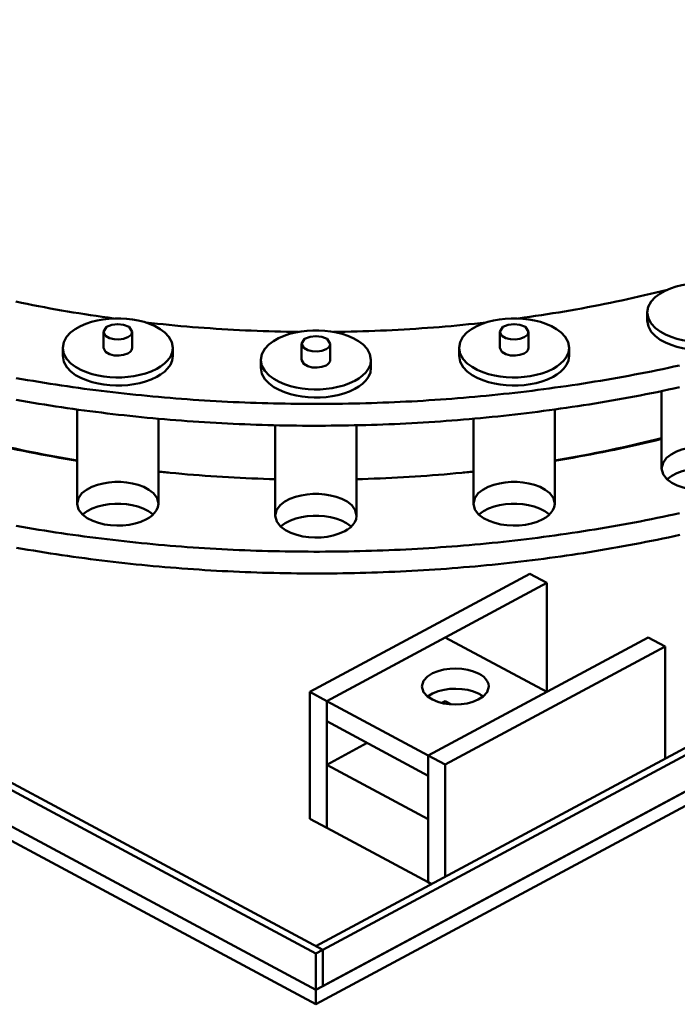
# Model space of a CAD drawing. Header units: millimetres. Extents: x 0 to 841, y 0 to 594.
# Tile 18 of 32: x 279 to 303, y 284 to 319. Entities that reach past the tile are written whole.
import ezdxf

# ---------------------------------------------------------------- set-up
doc = ezdxf.new("R2010")
doc.units = ezdxf.units.MM
doc.layers.add('VIS', color=7, linetype='CONTINUOUS', lineweight=50)

msp = doc.modelspace()

# ---------------------------------------------------------------- linework, layer by layer
at = {"layer": 'VIS'}
for points in [[(228.694, 319.068), (290.24, 286.024)], [(228.453, 318.939), (290, 285.895)], [(290, 286.153), (351.066, 318.939)], [(290.24, 286.024), (351.306, 318.81)], [(228.453, 317.648), (290, 284.604)], [(228.453, 317.648), (290, 284.604)], [(290, 284.604), (351.547, 317.648)], [(290.24, 284.733), (351.306, 317.519)], [(228.453, 317.132), (290, 284.088)], [(290, 284.088), (351.547, 317.132)], [(305.674, 308.663), (305.637, 308.868), (305.536, 309.051), (305.393, 309.205), (305.226, 309.332), (305.044, 309.435), (304.851, 309.519), (304.652, 309.585), (304.449, 309.637), (304.242, 309.674), (304.034, 309.699), (303.824, 309.711), (303.614, 309.711), (303.405, 309.699), (303.197, 309.674), (302.99, 309.637), (302.787, 309.585), (302.588, 309.519), (302.395, 309.435), (302.213, 309.332), (302.046, 309.205), (301.903, 309.051), (301.802, 308.868), (301.764, 308.663)], [(297.185, 308.454), (297.39, 308.482), (297.595, 308.512), (297.801, 308.542), (298.006, 308.573), (298.211, 308.604), (298.416, 308.637), (298.621, 308.671), (298.825, 308.705), (299.03, 308.74), (299.234, 308.776), (299.438, 308.813), (299.642, 308.851), (299.846, 308.89), (300.05, 308.929), (300.253, 308.97), (300.457, 309.011), (300.66, 309.053), (300.863, 309.096), (301.065, 309.14), (301.268, 309.185), (301.47, 309.231), (301.672, 309.278), (301.874, 309.326), (302.076, 309.374), (302.277, 309.424), (302.479, 309.474)], [(297.185, 308.454), (297.39, 308.482), (297.595, 308.512), (297.801, 308.542), (298.006, 308.573), (298.211, 308.604), (298.416, 308.637), (298.621, 308.671), (298.825, 308.705), (299.03, 308.74), (299.234, 308.776), (299.438, 308.813), (299.642, 308.851), (299.846, 308.89), (300.05, 308.929), (300.253, 308.97), (300.457, 309.011), (300.66, 309.053), (300.863, 309.096), (301.065, 309.14), (301.268, 309.185), (301.47, 309.231), (301.672, 309.278), (301.874, 309.326), (302.076, 309.374), (302.277, 309.424), (302.479, 309.474)], [(279.34, 309.053), (279.543, 309.011), (279.747, 308.97), (279.95, 308.929), (280.154, 308.89), (280.358, 308.851), (280.562, 308.813), (280.766, 308.776), (280.97, 308.74), (281.175, 308.705), (281.379, 308.671), (281.584, 308.637), (281.789, 308.604), (281.994, 308.573), (282.199, 308.542), (282.405, 308.512), (282.61, 308.482), (282.815, 308.454)], [(279.34, 309.053), (279.543, 309.011), (279.747, 308.97), (279.95, 308.929), (280.154, 308.89), (280.358, 308.851), (280.562, 308.813), (280.766, 308.776), (280.97, 308.74), (281.175, 308.705), (281.379, 308.671), (281.584, 308.637), (281.789, 308.604), (281.994, 308.573), (282.199, 308.542), (282.405, 308.512), (282.61, 308.482), (282.815, 308.454)], [(301.764, 308.663), (301.803, 308.454), (301.908, 308.269), (302.054, 308.113), (302.225, 307.986), (302.412, 307.883), (302.608, 307.799), (302.811, 307.734), (303.019, 307.683), (303.229, 307.647), (303.441, 307.624), (303.655, 307.614), (303.868, 307.616), (304.081, 307.631), (304.293, 307.659), (304.502, 307.701), (304.708, 307.757), (304.909, 307.83), (305.102, 307.921)], [(301.764, 308.663), (301.764, 308.376)], [(284.919, 307.407), (284.881, 307.613), (284.78, 307.796), (284.638, 307.95), (284.471, 308.076), (284.288, 308.18), (284.096, 308.263), (283.897, 308.33), (283.693, 308.381), (283.487, 308.419), (283.278, 308.443), (283.069, 308.456), (282.859, 308.456), (282.649, 308.443), (282.441, 308.419), (282.235, 308.381), (282.031, 308.33), (281.832, 308.263), (281.64, 308.18), (281.457, 308.076), (281.29, 307.95), (281.148, 307.796), (281.047, 307.613), (281.009, 307.407)], [(283.474, 307.981), (283.365, 308.151), (283.172, 308.231), (282.964, 308.255), (282.756, 308.231), (282.563, 308.151), (282.454, 307.981)], [(283.956, 308.312), (284.164, 308.289), (284.372, 308.266), (284.579, 308.245), (284.787, 308.224), (284.995, 308.204), (285.203, 308.185), (285.411, 308.167), (285.62, 308.15), (285.828, 308.133), (286.036, 308.118), (286.245, 308.103), (286.453, 308.089), (286.661, 308.075), (286.87, 308.063), (287.079, 308.051), (287.287, 308.04), (287.496, 308.03), (287.705, 308.021), (287.913, 308.013), (288.122, 308.005), (288.331, 307.998), (288.54, 307.992), (288.748, 307.987), (288.957, 307.983), (289.166, 307.979), (289.375, 307.976)], [(283.956, 308.312), (284.164, 308.289), (284.372, 308.266), (284.579, 308.245), (284.787, 308.224), (284.995, 308.204), (285.203, 308.185), (285.411, 308.167), (285.62, 308.15), (285.828, 308.133), (286.036, 308.118), (286.245, 308.103), (286.453, 308.089), (286.661, 308.075), (286.87, 308.063), (287.079, 308.051), (287.287, 308.04), (287.496, 308.03), (287.705, 308.021), (287.913, 308.013), (288.122, 308.005), (288.331, 307.998), (288.54, 307.992), (288.748, 307.987), (288.957, 307.983), (289.166, 307.979), (289.375, 307.976)], [(290.625, 307.976), (290.834, 307.979), (291.043, 307.983), (291.252, 307.987), (291.46, 307.992), (291.669, 307.998), (291.878, 308.005), (292.087, 308.013), (292.295, 308.021), (292.504, 308.03), (292.713, 308.04), (292.921, 308.051), (293.13, 308.063), (293.339, 308.075), (293.547, 308.089), (293.755, 308.103), (293.964, 308.118), (294.172, 308.133), (294.38, 308.15), (294.589, 308.167), (294.797, 308.185), (295.005, 308.204), (295.213, 308.224), (295.421, 308.245), (295.628, 308.266), (295.836, 308.289), (296.044, 308.312)], [(290.625, 307.976), (290.834, 307.979), (291.043, 307.983), (291.252, 307.987), (291.46, 307.992), (291.669, 307.998), (291.878, 308.005), (292.087, 308.013), (292.295, 308.021), (292.504, 308.03), (292.713, 308.04), (292.921, 308.051), (293.13, 308.063), (293.339, 308.075), (293.547, 308.089), (293.755, 308.103), (293.964, 308.118), (294.172, 308.133), (294.38, 308.15), (294.589, 308.167), (294.797, 308.185), (295.005, 308.204), (295.213, 308.224), (295.421, 308.245), (295.628, 308.266), (295.836, 308.289), (296.044, 308.312)], [(298.991, 307.407), (298.953, 307.613), (298.852, 307.796), (298.71, 307.95), (298.543, 308.076), (298.36, 308.18), (298.168, 308.263), (297.969, 308.33), (297.765, 308.381), (297.559, 308.419), (297.351, 308.443), (297.141, 308.456), (296.931, 308.456), (296.722, 308.443), (296.513, 308.419), (296.307, 308.381), (296.103, 308.33), (295.904, 308.263), (295.712, 308.18), (295.529, 308.076), (295.362, 307.95), (295.22, 307.796), (295.119, 307.613), (295.081, 307.407)], [(297.546, 307.981), (297.437, 308.151), (297.244, 308.231), (297.036, 308.255), (296.828, 308.231), (296.635, 308.151), (296.526, 307.981)], [(301.764, 308.376), (301.803, 308.167), (301.908, 307.982), (302.054, 307.827), (302.225, 307.699), (302.412, 307.596), (302.608, 307.513), (302.811, 307.447), (303.019, 307.396), (303.229, 307.36), (303.441, 307.337), (303.655, 307.327), (303.868, 307.33), (304.081, 307.345), (304.293, 307.373), (304.502, 307.414), (304.708, 307.471), (304.909, 307.543), (305.102, 307.634)], [(282.454, 307.981), (282.529, 307.838), (282.674, 307.756), (282.836, 307.716), (283.003, 307.708), (283.168, 307.73), (283.325, 307.787)], [(282.454, 307.981), (282.454, 307.407)], [(283.325, 307.787), (283.361, 307.809), (283.395, 307.835), (283.426, 307.865), (283.451, 307.9), (283.468, 307.939), (283.474, 307.981)], [(283.474, 307.981), (283.474, 307.407)], [(291.955, 306.982), (291.917, 307.187), (291.816, 307.37), (291.674, 307.524), (291.507, 307.651), (291.324, 307.754), (291.132, 307.838), (290.933, 307.904), (290.729, 307.956), (290.523, 307.993), (290.314, 308.018), (290.105, 308.03), (289.895, 308.03), (289.686, 308.018), (289.477, 307.993), (289.271, 307.956), (289.067, 307.904), (288.868, 307.838), (288.676, 307.754), (288.493, 307.651), (288.326, 307.524), (288.184, 307.37), (288.083, 307.187), (288.045, 306.982)], [(290.51, 307.555), (290.401, 307.725), (290.208, 307.805), (290, 307.829), (289.792, 307.805), (289.599, 307.725), (289.49, 307.555)], [(296.526, 307.981), (296.602, 307.838), (296.746, 307.756), (296.908, 307.716), (297.075, 307.708), (297.24, 307.73), (297.397, 307.787)], [(296.526, 307.981), (296.526, 307.407)], [(297.397, 307.787), (297.433, 307.809), (297.468, 307.835), (297.498, 307.865), (297.523, 307.9), (297.54, 307.939), (297.546, 307.981)], [(297.546, 307.981), (297.546, 307.407)], [(289.49, 307.555), (289.565, 307.412), (289.71, 307.33), (289.872, 307.29), (290.039, 307.282), (290.204, 307.305), (290.361, 307.362)], [(289.49, 307.555), (289.49, 306.982)], [(290.361, 307.362), (290.397, 307.384), (290.431, 307.409), (290.462, 307.439), (290.487, 307.474), (290.504, 307.513), (290.51, 307.555)], [(290.51, 307.555), (290.51, 306.982)], [(281.009, 307.407), (281.048, 307.199), (281.152, 307.013), (281.298, 306.858), (281.469, 306.731), (281.656, 306.627), (281.853, 306.544), (282.056, 306.478), (282.263, 306.428), (282.473, 306.391), (282.686, 306.368), (282.899, 306.358), (283.112, 306.361), (283.325, 306.376), (283.537, 306.404), (283.746, 306.446), (283.952, 306.502), (284.153, 306.574), (284.346, 306.665)], [(281.009, 307.407), (281.009, 307.121)], [(282.454, 307.407), (282.529, 307.264), (282.674, 307.182), (282.836, 307.142), (283.003, 307.134), (283.168, 307.156), (283.325, 307.214)], [(283.325, 307.214), (283.361, 307.236), (283.395, 307.261), (283.426, 307.291), (283.451, 307.326), (283.468, 307.365), (283.474, 307.407)], [(284.346, 306.665), (284.487, 306.749), (284.618, 306.848), (284.735, 306.963), (284.831, 307.096), (284.896, 307.246), (284.919, 307.407)], [(284.919, 307.407), (284.919, 307.121)], [(295.081, 307.407), (295.12, 307.199), (295.224, 307.013), (295.37, 306.858), (295.542, 306.731), (295.728, 306.627), (295.925, 306.544), (296.128, 306.478), (296.335, 306.428), (296.546, 306.391), (296.758, 306.368), (296.971, 306.358), (297.185, 306.361), (297.398, 306.376), (297.609, 306.404), (297.819, 306.446), (298.025, 306.502), (298.225, 306.574), (298.419, 306.665)], [(295.081, 307.407), (295.081, 307.121)], [(296.526, 307.407), (296.602, 307.264), (296.746, 307.182), (296.908, 307.142), (297.075, 307.134), (297.24, 307.156), (297.397, 307.214)], [(297.397, 307.214), (297.433, 307.236), (297.468, 307.261), (297.498, 307.291), (297.523, 307.326), (297.54, 307.365), (297.546, 307.407)], [(298.419, 306.665), (298.559, 306.749), (298.69, 306.848), (298.807, 306.963), (298.903, 307.096), (298.968, 307.246), (298.991, 307.407)], [(298.991, 307.407), (298.991, 307.121)], [(279.351, 306.336), (279.552, 306.3), (279.754, 306.266), (279.955, 306.232), (280.157, 306.199), (280.359, 306.166), (280.561, 306.135), (280.763, 306.104), (280.965, 306.073), (281.167, 306.044), (281.37, 306.015), (281.572, 305.987), (281.775, 305.959), (281.977, 305.933), (282.18, 305.907), (282.383, 305.881), (282.586, 305.856), (282.789, 305.832), (282.992, 305.809), (283.195, 305.786), (283.398, 305.765), (283.602, 305.743), (283.805, 305.723), (284.008, 305.703), (284.212, 305.684), (284.415, 305.665), (284.619, 305.647), (284.823, 305.63), (285.027, 305.613), (285.23, 305.598), (285.434, 305.582), (285.638, 305.568), (285.842, 305.554), (286.046, 305.541), (286.25, 305.528), (286.454, 305.517), (286.658, 305.506), (286.862, 305.495), (287.067, 305.485), (287.271, 305.476), (287.475, 305.468), (287.679, 305.46), (287.884, 305.453), (288.088, 305.446), (288.292, 305.44), (288.497, 305.435), (288.701, 305.43), (288.905, 305.427), (289.11, 305.423), (289.314, 305.421), (289.519, 305.419), (289.723, 305.418), (289.927, 305.417), (290.132, 305.417), (290.336, 305.418), (290.541, 305.419), (290.745, 305.422), (290.949, 305.424), (291.154, 305.428), (291.358, 305.432), (291.562, 305.436), (291.767, 305.442), (291.971, 305.448), (292.175, 305.455), (292.38, 305.462), (292.584, 305.47), (292.788, 305.479), (292.992, 305.488), (293.197, 305.498), (293.401, 305.509), (293.605, 305.52), (293.809, 305.532), (294.013, 305.545), (294.217, 305.558), (294.421, 305.572), (294.625, 305.587), (294.829, 305.602), (295.032, 305.618), (295.236, 305.635), (295.44, 305.652), (295.643, 305.67), (295.847, 305.689), (296.05, 305.708), (296.254, 305.729), (296.457, 305.749), (296.66, 305.771), (296.864, 305.793), (297.067, 305.816), (297.27, 305.839), (297.473, 305.863), (297.676, 305.888), (297.879, 305.914), (298.081, 305.94), (298.284, 305.967), (298.486, 305.995), (298.689, 306.023), (298.891, 306.052), (299.093, 306.082), (299.296, 306.113), (299.498, 306.144), (299.699, 306.176), (299.901, 306.208), (300.103, 306.242), (300.304, 306.276), (300.506, 306.31), (300.707, 306.346), (300.908, 306.382), (301.109, 306.419), (301.31, 306.457), (301.511, 306.495), (301.712, 306.534), (301.912, 306.574), (302.113, 306.615), (302.313, 306.656), (302.513, 306.698), (302.713, 306.741), (302.912, 306.785)], [(281.009, 307.121), (281.048, 306.912), (281.152, 306.726), (281.298, 306.571), (281.469, 306.444), (281.656, 306.34), (281.853, 306.257), (282.056, 306.191), (282.263, 306.141), (282.473, 306.105), (282.686, 306.082), (282.899, 306.072), (283.112, 306.074), (283.325, 306.089), (283.537, 306.117), (283.746, 306.159), (283.952, 306.215), (284.153, 306.288), (284.346, 306.378)], [(284.346, 306.378), (284.487, 306.463), (284.618, 306.561), (284.735, 306.676), (284.831, 306.809), (284.896, 306.959), (284.919, 307.121)], [(288.045, 306.982), (288.084, 306.773), (288.188, 306.587), (288.334, 306.432), (288.506, 306.305), (288.692, 306.202), (288.889, 306.118), (289.092, 306.052), (289.299, 306.002), (289.51, 305.966), (289.722, 305.943), (289.935, 305.933), (290.149, 305.935), (290.362, 305.95), (290.573, 305.978), (290.783, 306.02), (290.988, 306.076), (291.189, 306.149), (291.382, 306.24)], [(288.045, 306.982), (288.045, 306.695)], [(289.49, 306.982), (289.565, 306.838), (289.71, 306.757), (289.872, 306.717), (290.039, 306.709), (290.204, 306.731), (290.361, 306.788)], [(290.361, 306.788), (290.397, 306.81), (290.431, 306.836), (290.462, 306.866), (290.487, 306.9), (290.504, 306.94), (290.51, 306.982)], [(291.382, 306.24), (291.523, 306.324), (291.654, 306.422), (291.771, 306.537), (291.867, 306.67), (291.932, 306.82), (291.955, 306.982)], [(291.955, 306.982), (291.955, 306.695)], [(295.081, 307.121), (295.12, 306.912), (295.224, 306.726), (295.37, 306.571), (295.542, 306.444), (295.728, 306.34), (295.925, 306.257), (296.128, 306.191), (296.335, 306.141), (296.546, 306.105), (296.758, 306.082), (296.971, 306.072), (297.185, 306.074), (297.398, 306.089), (297.609, 306.117), (297.819, 306.159), (298.025, 306.215), (298.225, 306.288), (298.419, 306.378)], [(298.419, 306.378), (298.559, 306.463), (298.69, 306.561), (298.807, 306.676), (298.903, 306.809), (298.968, 306.959), (298.991, 307.121)], [(288.045, 306.695), (288.084, 306.486), (288.188, 306.301), (288.334, 306.145), (288.506, 306.018), (288.692, 305.915), (288.889, 305.831), (289.092, 305.765), (289.299, 305.715), (289.51, 305.679), (289.722, 305.656), (289.935, 305.646), (290.149, 305.648), (290.362, 305.663), (290.573, 305.691), (290.783, 305.733), (290.988, 305.789), (291.189, 305.862), (291.382, 305.953)], [(291.382, 305.953), (291.523, 306.037), (291.654, 306.135), (291.771, 306.25), (291.867, 306.383), (291.932, 306.533), (291.955, 306.695)], [(279.351, 305.561), (279.552, 305.526), (279.754, 305.491), (279.955, 305.457), (280.157, 305.424), (280.359, 305.392), (280.561, 305.36), (280.763, 305.329), (280.965, 305.299), (281.167, 305.269), (281.37, 305.241), (281.572, 305.212), (281.775, 305.185), (281.977, 305.158), (282.18, 305.132), (282.383, 305.107), (282.586, 305.082), (282.789, 305.058), (282.992, 305.035), (283.195, 305.012), (283.398, 304.99), (283.602, 304.969), (283.805, 304.948), (284.008, 304.928), (284.212, 304.909), (284.415, 304.891), (284.619, 304.873), (284.823, 304.856), (285.027, 304.839), (285.23, 304.823), (285.434, 304.808), (285.638, 304.794), (285.842, 304.78), (286.046, 304.767), (286.25, 304.754), (286.454, 304.742), (286.658, 304.731), (286.862, 304.721), (287.067, 304.711), (287.271, 304.702), (287.475, 304.693), (287.679, 304.685), (287.884, 304.678), (288.088, 304.672), (288.292, 304.666), (288.497, 304.661), (288.701, 304.656), (288.905, 304.652), (289.11, 304.649), (289.314, 304.646), (289.519, 304.644), (289.723, 304.643), (289.927, 304.643), (290.132, 304.643), (290.336, 304.644), (290.541, 304.645), (290.745, 304.647), (290.949, 304.65), (291.154, 304.653), (291.358, 304.657), (291.562, 304.662), (291.767, 304.667), (291.971, 304.673), (292.175, 304.68), (292.38, 304.687), (292.584, 304.695), (292.788, 304.704), (292.992, 304.713), (293.197, 304.724), (293.401, 304.734), (293.605, 304.746), (293.809, 304.758), (294.013, 304.77), (294.217, 304.784), (294.421, 304.798), (294.625, 304.812), (294.829, 304.828), (295.032, 304.844), (295.236, 304.86), (295.44, 304.878), (295.643, 304.896), (295.847, 304.915), (296.05, 304.934), (296.254, 304.954), (296.457, 304.975), (296.66, 304.996), (296.864, 305.018), (297.067, 305.041), (297.27, 305.065), (297.473, 305.089), (297.676, 305.114), (297.879, 305.14), (298.081, 305.166), (298.284, 305.193), (298.486, 305.22), (298.689, 305.249), (298.891, 305.278), (299.093, 305.308), (299.296, 305.338), (299.498, 305.369), (299.699, 305.401), (299.901, 305.434), (300.103, 305.467), (300.304, 305.501), (300.506, 305.536), (300.707, 305.571), (300.908, 305.608), (301.109, 305.645), (301.31, 305.682), (301.511, 305.721), (301.712, 305.76), (301.912, 305.8), (302.113, 305.84), (302.313, 305.882), (302.513, 305.924), (302.713, 305.967), (302.912, 306.01)], [(302.274, 305.874), (302.274, 303.127)], [(281.519, 305.22), (281.519, 301.871)], [(298.481, 305.22), (298.481, 301.871)], [(284.409, 304.891), (284.409, 301.871)], [(295.591, 304.891), (295.591, 301.871)], [(288.555, 304.659), (288.555, 301.446)], [(291.445, 304.659), (291.445, 301.446)], [(277.726, 304.201), (277.923, 304.151), (278.122, 304.102), (278.32, 304.054), (278.518, 304.007), (278.717, 303.961), (278.916, 303.916), (279.115, 303.871), (279.315, 303.828), (279.514, 303.785), (279.714, 303.743), (279.914, 303.703), (280.114, 303.663), (280.314, 303.624), (280.514, 303.586), (280.715, 303.548), (280.916, 303.512), (281.117, 303.476), (281.318, 303.441), (281.519, 303.407)], [(277.726, 304.174), (277.935, 304.122), (278.144, 304.072), (278.353, 304.023), (278.563, 303.974), (278.773, 303.927), (278.983, 303.881), (279.193, 303.835), (279.404, 303.791), (279.614, 303.747), (279.825, 303.705), (280.036, 303.663), (280.248, 303.622), (280.459, 303.583), (280.671, 303.544), (280.882, 303.506), (281.094, 303.469), (281.307, 303.433), (281.519, 303.398)], [(298.481, 303.407), (298.682, 303.441), (298.883, 303.476), (299.084, 303.512), (299.285, 303.548), (299.486, 303.586), (299.686, 303.624), (299.886, 303.663), (300.086, 303.703), (300.286, 303.743), (300.486, 303.785), (300.685, 303.828), (300.885, 303.871), (301.084, 303.916), (301.283, 303.961), (301.482, 304.007), (301.68, 304.054), (301.878, 304.102), (302.077, 304.151), (302.274, 304.201)], [(298.481, 303.398), (298.693, 303.433), (298.906, 303.469), (299.118, 303.506), (299.329, 303.544), (299.541, 303.583), (299.752, 303.622), (299.964, 303.663), (300.175, 303.705), (300.386, 303.747), (300.596, 303.791), (300.807, 303.835), (301.017, 303.881), (301.227, 303.927), (301.437, 303.974), (301.647, 304.023), (301.856, 304.072), (302.065, 304.122), (302.274, 304.174)], [(302.274, 303.127), (302.324, 303.329), (302.449, 303.497), (302.613, 303.626), (302.799, 303.725), (302.995, 303.798), (303.198, 303.851), (303.405, 303.884), (303.614, 303.901), (303.824, 303.901), (304.034, 303.884), (304.241, 303.851), (304.444, 303.798), (304.64, 303.725), (304.825, 303.626), (304.99, 303.497), (305.115, 303.329), (305.164, 303.127)], [(284.409, 303.014), (284.468, 303.008), (284.528, 303.001), (284.587, 302.995), (284.647, 302.989), (284.707, 302.983), (284.766, 302.977)], [(284.409, 303.013), (284.616, 302.992), (284.822, 302.972), (285.029, 302.952), (285.236, 302.933), (285.443, 302.915), (285.65, 302.898), (285.857, 302.882), (286.065, 302.866), (286.272, 302.852), (286.479, 302.838), (286.687, 302.825), (286.894, 302.812), (287.102, 302.801), (287.309, 302.79), (287.517, 302.78), (287.724, 302.771), (287.932, 302.763), (288.14, 302.755), (288.347, 302.749), (288.555, 302.743)], [(291.445, 302.743), (291.653, 302.749), (291.86, 302.755), (292.068, 302.763), (292.276, 302.771), (292.483, 302.78), (292.691, 302.79), (292.898, 302.801), (293.106, 302.812), (293.313, 302.825), (293.521, 302.838), (293.728, 302.852), (293.935, 302.866), (294.143, 302.882), (294.35, 302.898), (294.557, 302.915), (294.764, 302.933), (294.971, 302.952), (295.178, 302.972), (295.384, 302.992), (295.591, 303.013)], [(295.234, 302.977), (295.293, 302.983), (295.353, 302.989), (295.413, 302.995), (295.472, 303.001), (295.532, 303.008), (295.591, 303.014)], [(304.741, 302.578), (304.542, 302.489), (304.333, 302.425), (304.119, 302.381), (303.902, 302.357), (303.684, 302.351), (303.465, 302.363), (303.249, 302.393), (303.036, 302.443), (302.83, 302.515), (302.635, 302.614), (302.461, 302.745), (302.328, 302.917), (302.274, 303.127)], [(302.467, 302.74), (302.632, 302.863), (302.815, 302.957), (303.008, 303.028), (303.208, 303.078), (303.411, 303.11), (303.616, 303.126), (303.822, 303.126), (304.028, 303.11), (304.231, 303.078), (304.431, 303.028), (304.624, 302.957), (304.807, 302.863), (304.972, 302.74)], [(281.519, 301.871), (281.569, 302.073), (281.693, 302.241), (281.858, 302.371), (282.043, 302.469), (282.24, 302.543), (282.443, 302.595), (282.65, 302.629), (282.859, 302.645), (283.069, 302.645), (283.278, 302.629), (283.485, 302.595), (283.688, 302.543), (283.885, 302.469), (284.07, 302.371), (284.234, 302.241), (284.359, 302.073), (284.409, 301.871)], [(295.591, 301.871), (295.641, 302.073), (295.766, 302.241), (295.93, 302.371), (296.115, 302.469), (296.312, 302.543), (296.515, 302.595), (296.722, 302.629), (296.931, 302.645), (297.141, 302.645), (297.35, 302.629), (297.557, 302.595), (297.76, 302.543), (297.957, 302.469), (298.142, 302.371), (298.307, 302.241), (298.431, 302.073), (298.481, 301.871)], [(288.555, 301.446), (288.605, 301.648), (288.73, 301.815), (288.894, 301.945), (289.079, 302.044), (289.276, 302.117), (289.479, 302.169), (289.686, 302.203), (289.895, 302.22), (290.105, 302.22), (290.314, 302.203), (290.521, 302.169), (290.724, 302.117), (290.921, 302.044), (291.106, 301.945), (291.27, 301.815), (291.395, 301.648), (291.445, 301.446)], [(279.351, 301.086), (279.552, 301.051), (279.754, 301.017), (279.955, 300.983), (280.157, 300.95), (280.359, 300.917), (280.561, 300.886), (280.763, 300.855), (280.965, 300.824), (281.167, 300.795), (281.37, 300.766), (281.572, 300.738), (281.775, 300.71), (281.977, 300.683), (282.18, 300.657), (282.383, 300.632), (282.586, 300.607), (282.789, 300.583), (282.992, 300.56), (283.195, 300.537), (283.398, 300.515), (283.602, 300.494), (283.805, 300.474), (284.008, 300.454), (284.212, 300.434), (284.415, 300.416), (284.619, 300.398), (284.823, 300.381), (285.027, 300.364), (285.23, 300.348), (285.434, 300.333), (285.638, 300.319), (285.842, 300.305), (286.046, 300.292), (286.25, 300.279), (286.454, 300.267), (286.658, 300.256), (286.862, 300.246), (287.067, 300.236), (287.271, 300.227), (287.475, 300.218), (287.679, 300.211), (287.884, 300.203), (288.088, 300.197), (288.292, 300.191), (288.497, 300.186), (288.701, 300.181), (288.905, 300.177), (289.11, 300.174), (289.314, 300.172), (289.519, 300.17), (289.723, 300.169), (289.927, 300.168), (290.132, 300.168), (290.336, 300.169), (290.541, 300.17), (290.745, 300.172), (290.949, 300.175), (291.154, 300.178), (291.358, 300.183), (291.562, 300.187), (291.767, 300.193), (291.971, 300.199), (292.175, 300.205), (292.38, 300.213), (292.584, 300.221), (292.788, 300.229), (292.992, 300.239), (293.197, 300.249), (293.401, 300.259), (293.605, 300.271), (293.809, 300.283), (294.013, 300.296), (294.217, 300.309), (294.421, 300.323), (294.625, 300.338), (294.829, 300.353), (295.032, 300.369), (295.236, 300.386), (295.44, 300.403), (295.643, 300.421), (295.847, 300.44), (296.05, 300.459), (296.254, 300.479), (296.457, 300.5), (296.66, 300.522), (296.864, 300.544), (297.067, 300.567), (297.27, 300.59), (297.473, 300.614), (297.676, 300.639), (297.879, 300.665), (298.081, 300.691), (298.284, 300.718), (298.486, 300.746), (298.689, 300.774), (298.891, 300.803), (299.093, 300.833), (299.296, 300.863), (299.498, 300.895), (299.699, 300.927), (299.901, 300.959), (300.103, 300.992), (300.304, 301.027), (300.506, 301.061), (300.707, 301.097), (300.908, 301.133), (301.109, 301.17), (301.31, 301.208), (301.511, 301.246), (301.712, 301.285), (301.912, 301.325), (302.113, 301.366), (302.313, 301.407), (302.513, 301.449), (302.713, 301.492), (302.912, 301.536)], [(283.986, 301.323), (283.786, 301.234), (283.578, 301.169), (283.364, 301.126), (283.146, 301.102), (282.928, 301.096), (282.71, 301.108), (282.494, 301.138), (282.281, 301.188), (282.075, 301.26), (281.88, 301.358), (281.706, 301.49), (281.573, 301.662), (281.519, 301.871)], [(281.712, 301.484), (281.876, 301.608), (282.059, 301.702), (282.253, 301.772), (282.452, 301.822), (282.656, 301.855), (282.861, 301.871), (283.067, 301.871), (283.272, 301.855), (283.476, 301.822), (283.675, 301.772), (283.869, 301.702), (284.052, 301.608), (284.216, 301.484)], [(284.409, 301.871), (284.392, 301.752), (284.344, 301.641), (284.273, 301.543), (284.186, 301.458), (284.09, 301.385), (283.986, 301.323)], [(298.058, 301.323), (297.859, 301.234), (297.65, 301.169), (297.436, 301.126), (297.219, 301.102), (297, 301.096), (296.782, 301.108), (296.566, 301.138), (296.353, 301.188), (296.147, 301.26), (295.952, 301.358), (295.778, 301.49), (295.645, 301.662), (295.591, 301.871)], [(295.784, 301.484), (295.948, 301.608), (296.131, 301.702), (296.325, 301.772), (296.524, 301.822), (296.728, 301.855), (296.933, 301.871), (297.139, 301.871), (297.344, 301.855), (297.548, 301.822), (297.747, 301.772), (297.941, 301.702), (298.124, 301.608), (298.288, 301.484)], [(298.481, 301.871), (298.464, 301.752), (298.416, 301.641), (298.345, 301.543), (298.259, 301.458), (298.162, 301.385), (298.058, 301.323)], [(291.022, 300.897), (290.823, 300.808), (290.614, 300.743), (290.4, 300.7), (290.183, 300.676), (289.964, 300.67), (289.746, 300.682), (289.53, 300.712), (289.317, 300.762), (289.111, 300.834), (288.916, 300.933), (288.742, 301.064), (288.609, 301.236), (288.555, 301.446)], [(288.748, 301.059), (288.912, 301.182), (289.095, 301.276), (289.289, 301.347), (289.488, 301.397), (289.692, 301.429), (289.897, 301.445), (290.103, 301.445), (290.308, 301.429), (290.512, 301.397), (290.711, 301.347), (290.905, 301.276), (291.088, 301.182), (291.252, 301.059)], [(291.445, 301.446), (291.428, 301.326), (291.38, 301.215), (291.309, 301.117), (291.223, 301.032), (291.126, 300.959), (291.022, 300.897)], [(279.367, 300.309), (279.568, 300.274), (279.77, 300.239), (279.971, 300.206), (280.173, 300.173), (280.374, 300.14), (280.576, 300.109), (280.778, 300.078), (280.98, 300.048), (281.183, 300.018), (281.385, 299.989), (281.587, 299.961), (281.79, 299.934), (281.992, 299.907), (282.195, 299.881), (282.398, 299.856), (282.6, 299.831), (282.803, 299.807), (283.006, 299.784), (283.209, 299.761), (283.413, 299.739), (283.616, 299.718), (283.819, 299.698), (284.022, 299.678), (284.226, 299.659), (284.429, 299.64), (284.633, 299.622), (284.837, 299.605), (285.04, 299.589), (285.244, 299.573), (285.448, 299.558), (285.651, 299.543), (285.855, 299.53), (286.059, 299.517), (286.263, 299.504), (286.467, 299.492), (286.671, 299.481), (286.875, 299.471), (287.079, 299.461), (287.283, 299.452), (287.488, 299.443), (287.692, 299.436), (287.896, 299.428), (288.1, 299.422), (288.304, 299.416), (288.509, 299.411), (288.713, 299.407), (288.917, 299.403), (289.121, 299.4), (289.326, 299.397), (289.53, 299.395), (289.734, 299.394), (289.939, 299.394), (290.143, 299.394), (290.347, 299.394), (290.552, 299.396), (290.756, 299.398), (290.96, 299.401), (291.165, 299.404), (291.369, 299.408), (291.573, 299.413), (291.777, 299.418), (291.982, 299.425), (292.186, 299.431), (292.39, 299.439), (292.594, 299.447), (292.798, 299.455), (293.002, 299.465), (293.206, 299.475), (293.411, 299.486), (293.615, 299.497), (293.818, 299.509), (294.022, 299.522), (294.226, 299.535), (294.43, 299.549), (294.634, 299.564), (294.838, 299.579), (295.041, 299.595), (295.245, 299.612), (295.449, 299.629), (295.652, 299.647), (295.856, 299.666), (296.059, 299.686), (296.262, 299.706), (296.466, 299.727), (296.669, 299.748), (296.872, 299.77), (297.075, 299.793), (297.278, 299.817), (297.481, 299.841), (297.684, 299.866), (297.886, 299.891), (298.089, 299.918), (298.291, 299.945), (298.494, 299.972), (298.696, 300.001), (298.898, 300.03), (299.101, 300.06), (299.303, 300.09), (299.504, 300.121), (299.706, 300.153), (299.908, 300.186), (300.11, 300.219), (300.311, 300.253), (300.512, 300.288), (300.714, 300.323), (300.915, 300.36), (301.116, 300.397), (301.316, 300.434), (301.517, 300.473), (301.718, 300.512), (301.918, 300.552), (302.118, 300.592), (302.318, 300.634), (302.518, 300.676), (302.718, 300.719), (302.918, 300.762)], [(289.781, 295.185), (297.594, 299.38)], [(298.195, 299.058), (297.594, 299.38)], [(290.382, 294.863), (298.195, 299.058)], [(298.195, 295.185), (298.195, 299.058)], [(290.382, 294.863), (294.589, 297.121)], [(293.988, 292.926), (301.801, 297.121)], [(298.195, 295.185), (294.589, 297.121)], [(302.402, 296.799), (301.801, 297.121)], [(294.589, 292.604), (302.402, 296.799)], [(302.402, 292.812), (302.402, 296.799)], [(293.76, 295.379), (293.82, 295.58), (293.963, 295.736), (294.143, 295.849), (294.34, 295.928), (294.546, 295.98), (294.757, 296.009), (294.969, 296.018), (295.181, 296.005), (295.391, 295.972), (295.596, 295.915), (295.791, 295.831)], [(295.791, 295.831), (295.877, 295.779), (295.956, 295.719), (296.027, 295.649), (296.086, 295.569), (296.125, 295.477), (296.14, 295.379)], [(296.14, 295.379), (296.081, 295.18), (295.941, 295.025), (295.764, 294.913), (295.57, 294.834), (295.367, 294.78), (295.159, 294.75), (294.95, 294.74), (294.74, 294.75), (294.532, 294.78), (294.329, 294.834), (294.135, 294.913), (293.958, 295.025), (293.819, 295.18), (293.76, 295.379)], [(293.965, 295.02), (294.145, 295.132), (294.342, 295.211), (294.548, 295.263), (294.758, 295.292), (294.97, 295.301), (295.182, 295.288), (295.392, 295.255), (295.596, 295.198), (295.791, 295.113)], [(290.382, 294.863), (289.781, 295.185)], [(289.781, 290.682), (289.781, 295.185)], [(293.988, 292.926), (298.195, 295.185)], [(295.791, 295.113), (295.816, 295.1), (295.841, 295.085), (295.865, 295.07), (295.889, 295.054), (295.912, 295.038), (295.934, 295.02)], [(290.382, 290.359), (290.382, 294.863)], [(293.988, 292.926), (290.382, 294.863)], [(290.382, 294.145), (290.382, 294.863)], [(294.473, 294.793), (294.589, 294.855)], [(294.794, 294.745), (294.589, 294.855)], [(293.988, 292.209), (290.382, 294.145)], [(290.382, 292.596), (291.824, 293.371)], [(294.589, 292.604), (293.988, 292.926)], [(293.988, 288.423), (293.988, 292.926)], [(293.988, 292.209), (293.988, 292.926)], [(293.988, 290.66), (290.382, 292.596)], [(290.382, 290.359), (290.382, 292.596)], [(294.589, 288.617), (294.589, 292.604)], [(290.382, 290.359), (289.781, 290.682)], [(293.988, 288.423), (290.382, 290.359)], [(293.988, 288.423), (293.988, 290.66)], [(294.108, 288.358), (293.988, 288.423)], [(290, 286.153), (290.24, 286.024)], [(290, 285.895), (290.24, 286.024)], [(290, 284.604), (290, 285.895)], [(290.24, 284.733), (290.24, 286.024)], [(290.24, 284.733), (290.24, 286.024)], [(290, 284.604), (290.24, 284.733)], [(290, 284.088), (290, 284.604)]]:
    msp.add_lwpolyline(points, dxfattribs=at)

doc.saveas('drawing.dxf')
